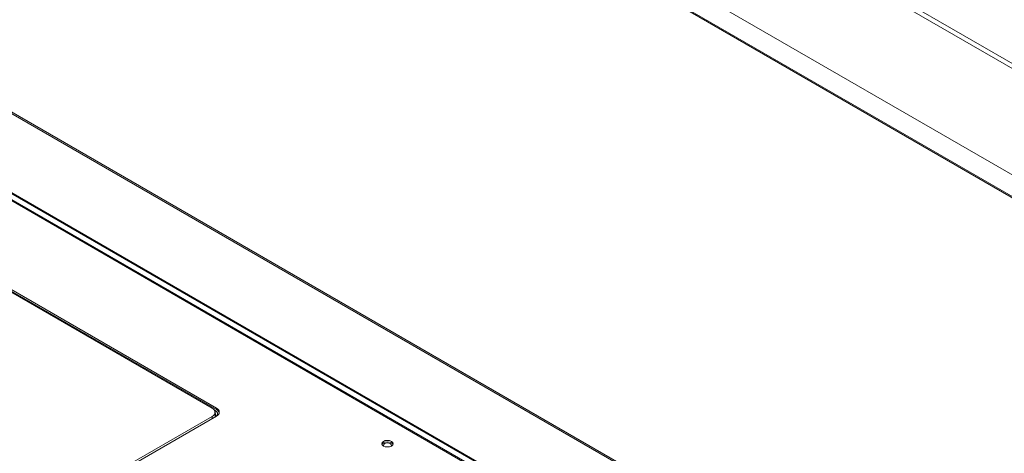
# Model space of a CAD drawing. Header units: millimetres. Extents: x 0 to 1118, y 0 to 864.
# Tile 188 of 248: x 871 to 904, y 292 to 307. Entities that reach past the tile are written whole.
import ezdxf

# ---------------------------------------------------------------- set-up
doc = ezdxf.new("R2010")
doc.units = ezdxf.units.MM

msp = doc.modelspace()

# ---------------------------------------------------------------- linework, layer by layer
at = {"color": 7, "linetype": 'Continuous', "lineweight": 15}
for p, q in [((882.254, 317.487), (922.382, 294.321)), ((882.504, 317.512), (922.632, 294.346)), ((919.436, 291.764), (878, 315.685)), ((919.499, 291.77), (878.062, 315.691)), ((879.218, 315.735), (919.346, 292.569)), ((902.733, 285.135), (866.551, 306.022)), ((866.581, 306.059), (902.762, 285.172)), ((900.916, 283.352), (865.951, 303.537)), ((877.597, 293.84), (865.347, 300.912)), ((877.597, 293.789), (865.347, 300.861)), ((877.45, 293.842), (865.355, 300.825)), ((877.52, 293.784), (877.555, 293.764)), ((877.597, 293.789), (877.597, 293.84)), ((857.374, 281.899), (877.597, 293.574)), ((857.383, 281.982), (877.45, 293.567)), ((877.549, 293.546), (877.549, 293.705)), ((877.549, 293.571), (877.571, 293.559)), ((877.56, 293.58), (877.555, 293.764))]:
    msp.add_line(p, q, dxfattribs=at)
at = {"color": 9, "linetype": 'Continuous', "lineweight": 15}
for p, q in [((901.087, 283.451), (865.996, 303.709)), ((866.037, 303.712), (901.111, 283.465)), ((900.879, 283.331), (865.914, 303.516)), ((877.45, 293.489), (877.45, 293.567)), ((877.549, 293.587), (877.56, 293.58)), ((877.56, 293.58), (877.583, 293.565))]:
    msp.add_line(p, q, dxfattribs=at)
at = {"color": 7, "linetype": 'Continuous', "lineweight": 15, "flags": 128}
for points in [[(877.555, 293.764), (877.588, 293.741), (877.612, 293.714), (877.627, 293.686), (877.632, 293.656), (877.627, 293.626), (877.612, 293.597), (877.588, 293.571), (877.577, 293.562)], [(883.365, 292.744), (883.304, 292.768), (883.233, 292.776), (883.161, 292.768), (883.1, 292.744), (883.059, 292.709), (883.045, 292.668), (883.059, 292.626), (883.1, 292.591), (883.161, 292.568), (883.233, 292.56), (883.304, 292.568), (883.365, 292.591), (883.406, 292.626), (883.42, 292.668), (883.406, 292.709), (883.365, 292.744)], [(883.365, 292.693), (883.304, 292.717), (883.233, 292.725), (883.161, 292.717), (883.1, 292.693), (883.059, 292.658), (883.05, 292.642)], [(883.116, 292.583), (883.112, 292.588), (883.102, 292.617), (883.112, 292.646), (883.14, 292.67), (883.183, 292.686), (883.233, 292.692), (883.283, 292.686), (883.325, 292.67)], [(883.325, 292.67), (883.353, 292.646), (883.363, 292.617), (883.353, 292.588), (883.349, 292.583)], [(883.415, 292.642), (883.406, 292.658), (883.365, 292.693)]]:
    msp.add_lwpolyline(points, dxfattribs=at)
at = {"color": 7, "linetype": 'Continuous', "lineweight": 15}
for centre, radius, start, end in [((877.398, 293.705), 0.147, 290.784, 69.2128), ((877.547, 293.707), 0.142, 290.7842, 69.2132), ((877.522, 293.631), 0.175, 16.7991, 64.5863)]:
    msp.add_arc(centre, radius, start, end, dxfattribs=at)
at = {"color": 9, "linetype": 'Continuous', "lineweight": 15}
msp.add_arc((877.585, 293.579), 0.0245, 176.492, 234.2793, dxfattribs=at)

doc.saveas('drawing.dxf')
